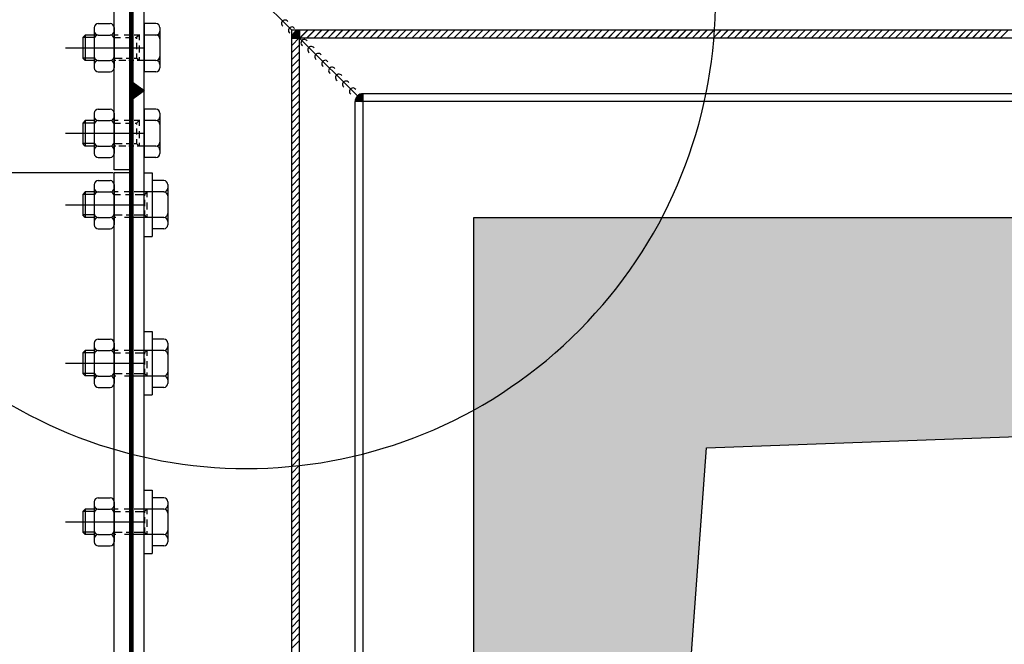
# Model space of a CAD drawing. Extents: x -672 to 590, y -425 to 416.
# Tile 15 of 31: x -232 to -170, y 131 to 171. Entities that reach past the tile are written whole.
import ezdxf

# ---------------------------------------------------------------- set-up
doc = ezdxf.new("R2010")
doc.units = 0
doc.header["$LTSCALE"] = 10
doc.header["$MEASUREMENT"] = 0
doc.linetypes.add('DASHDOT', pattern=[1, 0.5, -0.25, 0, -0.25])
doc.linetypes.add('HIDDEN2', pattern=[0.1875, 0.125, -0.0625])
doc.layers.get('0').update_dxf_attribs({"color": 4, "linetype": 'CONTINUOUS'})
doc.layers.get('DEFPOINTS').update_dxf_attribs({"linetype": 'CONTINUOUS'})
for name, color, linetype in [('KANAL', 1, 'CONTINUOUS'), ('KOSMETYKA', 7, 'CONTINUOUS'), ('OSIE', 3, 'DASHDOT'), ('WYMIARY', 7, 'CONTINUOUS')]:
    doc.layers.add(name, color=color, linetype=linetype)

# ---------------------------------------------------------------- blocks, each defined once
blk = doc.blocks.new('*X9')
at = {"color": 0}
for p, q in [((568.66, 1050.52), (569.65, 1051.51)), ((568.66, 1050.55), (569.61, 1051.51)), ((568.66, 1050.59), (569.58, 1051.5)), ((568.67, 1050.63), (569.54, 1051.5)), ((568.67, 1050.67), (569.5, 1051.49)), ((568.68, 1050.72), (569.45, 1051.49)), ((568.69, 1050.51), (569.66, 1051.48)), ((568.69, 1050.76), (569.41, 1051.48)), ((568.71, 1050.81), (569.36, 1051.46)), ((568.72, 1050.51), (569.66, 1051.45)), ((568.73, 1050.87), (569.3, 1051.44)), ((568.75, 1050.93), (569.24, 1051.42)), ((568.76, 1050.51), (569.66, 1051.41)), ((568.79, 1051), (569.17, 1051.38)), ((568.79, 1050.51), (569.66, 1051.38)), ((568.83, 1050.51), (569.66, 1051.34)), ((568.86, 1051.1), (569.07, 1051.31)), ((568.86, 1050.51), (569.66, 1051.31)), ((568.9, 1050.51), (569.66, 1051.27)), ((568.93, 1050.51), (569.66, 1051.24)), ((568.97, 1050.51), (569.66, 1051.2)), ((569, 1050.51), (569.66, 1051.16)), ((569.04, 1050.51), (569.66, 1051.13)), ((569.07, 1050.51), (569.66, 1051.09)), ((569.11, 1050.51), (569.66, 1051.06)), ((569.15, 1050.51), (569.66, 1051.02)), ((569.18, 1050.51), (569.66, 1050.99)), ((569.22, 1050.51), (569.66, 1050.95)), ((569.25, 1050.51), (569.66, 1050.92)), ((569.29, 1050.51), (569.66, 1050.88)), ((569.32, 1050.51), (569.66, 1050.85)), ((569.36, 1050.51), (569.66, 1050.81)), ((569.39, 1050.51), (569.66, 1050.78)), ((569.43, 1050.51), (569.66, 1050.74)), ((569.46, 1050.51), (569.66, 1050.7)), ((569.5, 1050.51), (569.66, 1050.67)), ((569.53, 1050.51), (569.66, 1050.63)), ((569.57, 1050.51), (569.66, 1050.6)), ((569.6, 1050.51), (569.66, 1050.56)), ((569.64, 1050.51), (569.66, 1050.53))]:
    blk.add_line(p, q, dxfattribs=at)
blk = doc.blocks.new('*X10')
at = {"color": 0}
for p, q in [((567.472, 1061.492), (567.488, 1061.508)), ((567.486, 1061.471), (567.524, 1061.508)), ((567.501, 1061.451), (567.559, 1061.508)), ((567.516, 1061.43), (567.594, 1061.508)), ((567.531, 1061.409), (567.63, 1061.508)), ((567.545, 1061.389), (567.665, 1061.508)), ((567.56, 1061.368), (567.7, 1061.508)), ((567.575, 1061.348), (567.736, 1061.508)), ((567.59, 1061.327), (567.771, 1061.508)), ((567.604, 1061.306), (567.806, 1061.508)), ((567.619, 1061.286), (567.842, 1061.508)), ((567.634, 1061.265), (567.877, 1061.508)), ((567.649, 1061.244), (567.912, 1061.508)), ((567.663, 1061.224), (567.948, 1061.508)), ((567.678, 1061.203), (567.983, 1061.508)), ((567.693, 1061.183), (568.018, 1061.508)), ((567.707, 1061.162), (568.054, 1061.508)), ((567.722, 1061.141), (568.089, 1061.508)), ((567.737, 1061.121), (568.125, 1061.508)), ((567.752, 1061.1), (568.16, 1061.508)), ((567.766, 1061.079), (568.195, 1061.508)), ((567.781, 1061.059), (568.231, 1061.508)), ((567.796, 1061.038), (568.266, 1061.508)), ((567.811, 1061.018), (568.301, 1061.508)), ((567.825, 1060.997), (568.337, 1061.508)), ((567.84, 1060.976), (568.372, 1061.508)), ((567.855, 1060.956), (568.407, 1061.508)), ((567.869, 1060.935), (568.443, 1061.508)), ((567.884, 1060.914), (568.415, 1061.445)), ((567.899, 1060.894), (568.326, 1061.321)), ((567.914, 1060.873), (568.238, 1061.197)), ((567.928, 1060.853), (568.15, 1061.074)), ((567.943, 1060.832), (568.061, 1060.95)), ((567.958, 1060.811), (567.973, 1060.826))]:
    blk.add_line(p, q, dxfattribs=at)

msp = doc.modelspace()

# ---------------------------------------------------------------- hatches: boundary and pattern name
at = {"layer": 'KANAL'}
msp.add_hatch(color=7, dxfattribs=at).paths.add_polyline_path([(-189.058119, 143.551004), (215.835239, 158.050178), (-203.744443, 158.050178), (-203.744443, -57.749964)])

# ---------------------------------------------------------------- linework, layer by layer
at = {"color": 7}
for p, q in [((-215.220837, 169.879496), (-223.349264, 178.007923)), ((-224.520837, 48.879496), (-224.520837, 175.179496)), ((-214.720837, 169.879496), (-215.220837, 169.879496)), ((-215.220837, 169.379496), (-215.220837, 169.879496)), ((-214.720837, 169.379496), (-214.720837, 169.879496)), ((225.079163, 169.879496), (-214.720837, 169.879496)), ((-214.720837, 169.379496), (-214.720837, 169.879496)), ((-214.218722, 169.879496), (-214.718722, 169.379496)), ((-214.210177, 169.879496), (-214.710177, 169.379496)), ((-213.77678, 169.879496), (-214.27678, 169.379496)), ((-213.768235, 169.879496), (-214.268235, 169.379496)), ((-213.334839, 169.879496), (-213.834839, 169.379496)), ((-213.326293, 169.879496), (-213.826293, 169.379496)), ((-212.892897, 169.879496), (-213.392897, 169.379496)), ((-212.884351, 169.879496), (-213.384351, 169.379496)), ((-212.450955, 169.879496), (-212.950955, 169.379496)), ((-212.44241, 169.879496), (-212.94241, 169.379496)), ((-215.220837, 168.912348), (-214.720837, 169.412348)), ((-215.220837, 48.879496), (-215.220837, 169.379496)), ((-214.720837, 169.379496), (-215.220837, 169.379496)), ((-215.220837, 169.379496), (-214.720837, 169.379496)), ((-215.220837, 168.470406), (-214.720837, 168.970406)), ((-214.720837, 48.879496), (-214.720837, 169.379496)), ((225.079163, 169.379496), (-214.720837, 169.379496)), ((-210.720837, 165.379496), (-214.720837, 169.379496)), ((-215.220837, 168.028464), (-214.720837, 168.528464)), ((-215.220837, 167.586523), (-214.720837, 168.086523)), ((-215.220837, 167.144581), (-214.720837, 167.644581)), ((-215.220837, 166.702639), (-214.720837, 167.202639)), ((-215.220837, 166.260697), (-214.720837, 166.760697)), ((-215.220837, 165.818756), (-214.720837, 166.318756)), ((-215.220837, 165.376814), (-214.720837, 165.876814)), ((-215.220837, 164.934872), (-214.720837, 165.434872)), ((-215.220837, 164.492931), (-214.720837, 164.992931))]:
    msp.add_line(p, q, dxfattribs=at)
at = {"color": 6, "linetype": 'Continuous'}
for p, q in [((-227.420834, 170.299496), (-226.670812, 170.299496)), ((-224.520837, 170.299496), (-224.520837, 167.259496)), ((-223.788901, 170.299496), (-224.520837, 170.299496)), ((-227.670834, 169.579496), (-228.245, 169.579496)), ((-227.670834, 170.049496), (-227.670834, 167.509496)), ((-227.42113, 169.579496), (-226.67054, 169.579496)), ((-226.420837, 170.049496), (-226.420837, 167.509496)), ((-223.788605, 169.579496), (-224.520837, 169.579496)), ((-223.538901, 170.049496), (-223.538901, 167.509496)), ((-227.670834, 167.979496), (-228.245, 167.979496)), ((-227.42113, 167.974821), (-226.67054, 167.974821)), ((-223.788605, 167.974821), (-224.520837, 167.974821)), ((-227.420834, 167.259496), (-226.670812, 167.259496)), ((-223.788901, 167.259496), (-224.520837, 167.259496)), ((-227.670834, 164.649496), (-227.670834, 162.109496)), ((-227.420834, 164.899496), (-226.670812, 164.899496)), ((-226.420837, 164.649496), (-226.420837, 162.109496)), ((-224.520837, 164.899496), (-224.520837, 161.859496)), ((-223.788901, 164.899496), (-224.520837, 164.899496)), ((-223.538901, 164.649496), (-223.538901, 162.109496)), ((-227.670834, 164.179496), (-228.245, 164.179496)), ((-227.42113, 164.179496), (-226.67054, 164.179496)), ((-223.788605, 164.179496), (-224.520837, 164.179496)), ((-227.670834, 162.579496), (-228.245, 162.579496)), ((-227.42113, 162.574821), (-226.67054, 162.574821)), ((-223.788605, 162.574821), (-224.520837, 162.574821)), ((-227.420834, 161.859496), (-226.670812, 161.859496)), ((-223.788901, 161.859496), (-224.520837, 161.859496)), ((-224.020837, 160.879496), (-224.020837, 156.879496)), ((-227.420834, 160.399496), (-226.670812, 160.399496)), ((-223.288901, 160.399496), (-224.020837, 160.399496)), ((-227.670834, 159.679496), (-228.245, 159.679496)), ((-227.670834, 160.149496), (-227.670834, 157.609496)), ((-227.42113, 159.679496), (-226.67054, 159.679496)), ((-226.420837, 160.149496), (-226.420837, 157.609496)), ((-223.288605, 159.679496), (-224.020837, 159.679496)), ((-223.038901, 160.149496), (-223.038901, 157.609496)), ((-227.670834, 158.079496), (-228.245, 158.079496)), ((-227.42113, 158.074821), (-226.67054, 158.074821)), ((-223.288605, 158.074821), (-224.020837, 158.074821)), ((-227.420834, 157.359496), (-226.670812, 157.359496)), ((-223.288901, 157.359496), (-224.020837, 157.359496)), ((-227.420834, 150.399496), (-226.670812, 150.399496)), ((-224.020837, 150.879496), (-224.020837, 146.879496)), ((-223.288901, 150.399496), (-224.020837, 150.399496)), ((-227.670834, 150.149496), (-227.670834, 147.609496)), ((-226.420837, 150.149496), (-226.420837, 147.609496)), ((-223.038901, 150.149496), (-223.038901, 147.609496)), ((-227.670834, 149.679496), (-228.245, 149.679496)), ((-227.42113, 149.679496), (-226.67054, 149.679496)), ((-223.288605, 149.679496), (-224.020837, 149.679496)), ((-227.670834, 148.079496), (-228.245, 148.079496)), ((-227.42113, 148.074821), (-226.67054, 148.074821)), ((-223.288605, 148.074821), (-224.020837, 148.074821)), ((-227.420834, 147.359496), (-226.670812, 147.359496)), ((-223.288901, 147.359496), (-224.020837, 147.359496)), ((-227.420834, 140.399496), (-226.670812, 140.399496)), ((-224.020837, 140.879496), (-224.020837, 136.879496)), ((-223.288901, 140.399496), (-224.020837, 140.399496)), ((-227.670834, 140.149496), (-227.670834, 137.609496)), ((-226.420837, 140.149496), (-226.420837, 137.609496)), ((-223.038901, 140.149496), (-223.038901, 137.609496)), ((-227.670834, 139.679496), (-228.245, 139.679496)), ((-227.42113, 139.679496), (-226.67054, 139.679496)), ((-223.288605, 139.679496), (-224.020837, 139.679496)), ((-227.670834, 138.079496), (-228.245, 138.079496)), ((-227.42113, 138.074821), (-226.67054, 138.074821)), ((-223.288605, 138.074821), (-224.020837, 138.074821)), ((-227.420834, 137.359496), (-226.670812, 137.359496)), ((-223.288901, 137.359496), (-224.020837, 137.359496))]:
    msp.add_line(p, q, dxfattribs=at)
at = {"color": 6}
for p, q in [((-228.245, 169.579496), (-228.395, 169.429496)), ((-228.244909, 169.579496), (-228.244909, 167.979496)), ((-224.851262, 169.579496), (-225.001262, 169.429496)), ((-228.395, 169.429496), (-228.395, 168.129496)), ((-228.245, 167.979496), (-228.395, 168.129496)), ((-224.851262, 167.979496), (-225.001262, 168.129496)), ((-228.245, 164.179496), (-228.395, 164.029496)), ((-228.395, 164.029496), (-228.395, 162.729496)), ((-228.244909, 164.179496), (-228.244909, 162.579496)), ((-224.851262, 164.179496), (-225.001262, 164.029496)), ((-228.245, 162.579496), (-228.395, 162.729496)), ((-224.851262, 162.579496), (-225.001262, 162.729496)), ((-228.245, 159.679496), (-228.395, 159.529496)), ((-228.244909, 159.679496), (-228.244909, 158.079496)), ((-224.351262, 159.679496), (-224.501262, 159.529496)), ((-228.395, 159.529496), (-228.395, 158.229496)), ((-228.245, 158.079496), (-228.395, 158.229496)), ((-224.351262, 158.079496), (-224.501262, 158.229496)), ((-228.245, 149.679496), (-228.395, 149.529496)), ((-228.395, 149.529496), (-228.395, 148.229496)), ((-228.244909, 149.679496), (-228.244909, 148.079496)), ((-224.351262, 149.679496), (-224.501262, 149.529496)), ((-228.245, 148.079496), (-228.395, 148.229496)), ((-224.351262, 148.079496), (-224.501262, 148.229496)), ((-228.245, 139.679496), (-228.395, 139.529496)), ((-228.395, 139.529496), (-228.395, 138.229496)), ((-228.244909, 139.679496), (-228.244909, 138.079496)), ((-224.351262, 139.679496), (-224.501262, 139.529496)), ((-228.245, 138.079496), (-228.395, 138.229496)), ((-224.351262, 138.079496), (-224.501262, 138.229496))]:
    msp.add_line(p, q, dxfattribs=at)
at = {"color": 6, "linetype": 'HIDDEN2'}
for p, q in [((-226.163408, 169.579496), (-226.420837, 169.579496)), ((-225.341462, 169.579496), (-225.790009, 169.579496)), ((-224.794281, 169.579496), (-225.167679, 169.579496)), ((-224.851171, 169.579496), (-224.851171, 169.252712)), ((-225.001262, 169.429496), (-225.001262, 169.345113)), ((-225.001262, 169.080397), (-225.001262, 168.695808)), ((-225.001262, 168.418605), (-225.001262, 168.129496)), ((-224.851171, 168.91807), (-224.851171, 168.468551)), ((-226.311358, 167.974821), (-226.420837, 167.974821)), ((-225.679634, 167.974821), (-226.116439, 167.974821)), ((-225.174724, 167.974821), (-225.487064, 167.974821)), ((-224.520837, 167.974821), (-224.975109, 167.974821)), ((-224.851171, 168.188851), (-224.851171, 167.979496)), ((-226.163408, 164.179496), (-226.420837, 164.179496)), ((-225.341462, 164.179496), (-225.790009, 164.179496)), ((-224.794281, 164.179496), (-225.167679, 164.179496)), ((-225.001262, 164.029496), (-225.001262, 163.945113)), ((-224.851171, 164.179496), (-224.851171, 163.852712)), ((-225.001262, 163.680397), (-225.001262, 163.295808)), ((-224.851171, 163.51807), (-224.851171, 163.068551)), ((-225.001262, 163.018605), (-225.001262, 162.729496)), ((-224.851171, 162.788851), (-224.851171, 162.579496)), ((-226.311358, 162.574821), (-226.420837, 162.574821)), ((-225.679634, 162.574821), (-226.116439, 162.574821)), ((-225.174724, 162.574821), (-225.487064, 162.574821)), ((-224.520837, 162.574821), (-224.975109, 162.574821)), ((-226.163408, 159.679496), (-226.420837, 159.679496)), ((-225.341462, 159.679496), (-225.790009, 159.679496)), ((-224.020837, 159.679496), (-225.167679, 159.679496)), ((-224.351171, 159.679496), (-224.351171, 159.352712)), ((-224.501262, 159.529496), (-224.501262, 159.445113)), ((-224.501262, 159.180397), (-224.501262, 158.795808)), ((-224.351171, 159.01807), (-224.351171, 158.568551)), ((-224.501262, 158.518605), (-224.501262, 158.229496)), ((-226.311358, 158.074821), (-226.420837, 158.074821)), ((-224.520837, 158.074821), (-226.116439, 158.074821)), ((-225.174724, 158.074821), (-225.487064, 158.074821)), ((-224.020837, 158.074821), (-224.475109, 158.074821)), ((-224.351171, 158.288851), (-224.351171, 158.079496)), ((-226.163408, 149.679496), (-226.420837, 149.679496)), ((-225.341462, 149.679496), (-225.790009, 149.679496)), ((-224.020837, 149.679496), (-225.167679, 149.679496)), ((-224.501262, 149.529496), (-224.501262, 149.445113)), ((-224.501262, 149.180397), (-224.501262, 148.795808)), ((-224.351171, 149.679496), (-224.351171, 149.352712)), ((-224.501262, 148.518605), (-224.501262, 148.229496)), ((-224.351171, 149.01807), (-224.351171, 148.568551)), ((-226.311358, 148.074821), (-226.420837, 148.074821)), ((-224.520837, 148.074821), (-226.116439, 148.074821)), ((-225.174724, 148.074821), (-225.487064, 148.074821)), ((-224.020837, 148.074821), (-224.475109, 148.074821)), ((-224.351171, 148.288851), (-224.351171, 148.079496)), ((-226.163408, 139.679496), (-226.420837, 139.679496)), ((-225.341462, 139.679496), (-225.790009, 139.679496)), ((-224.020837, 139.679496), (-225.167679, 139.679496)), ((-224.501262, 139.529496), (-224.501262, 139.445113)), ((-224.501262, 139.180397), (-224.501262, 138.795808)), ((-224.351171, 139.679496), (-224.351171, 139.352712)), ((-224.501262, 138.518605), (-224.501262, 138.229496)), ((-224.351171, 139.01807), (-224.351171, 138.568551)), ((-226.311358, 138.074821), (-226.420837, 138.074821)), ((-224.520837, 138.074821), (-226.116439, 138.074821)), ((-225.174724, 138.074821), (-225.487064, 138.074821)), ((-224.020837, 138.074821), (-224.475109, 138.074821)), ((-224.351171, 138.288851), (-224.351171, 138.079496))]:
    msp.add_line(p, q, dxfattribs=at)
at = {"color": 0}
for p, q in [((-212.009013, 169.879496), (-212.509013, 169.379496)), ((-212.000468, 169.879496), (-212.500468, 169.379496)), ((-211.567072, 169.879496), (-212.067072, 169.379496)), ((-211.558526, 169.879496), (-212.058526, 169.379496)), ((-211.12513, 169.879496), (-211.62513, 169.379496)), ((-211.116585, 169.879496), (-211.616585, 169.379496)), ((-210.683188, 169.879496), (-211.183188, 169.379496)), ((-210.674643, 169.879496), (-211.174643, 169.379496)), ((-210.241246, 169.879496), (-210.741246, 169.379496)), ((-210.232701, 169.879496), (-210.732701, 169.379496)), ((-209.799305, 169.879496), (-210.299305, 169.379496)), ((-209.790759, 169.879496), (-210.290759, 169.379496)), ((-209.357363, 169.879496), (-209.857363, 169.379496)), ((-209.348818, 169.879496), (-209.848818, 169.379496)), ((-208.915421, 169.879496), (-209.415421, 169.379496)), ((-208.906876, 169.879496), (-209.406876, 169.379496)), ((-208.473479, 169.879496), (-208.973479, 169.379496)), ((-208.464934, 169.879496), (-208.964934, 169.379496)), ((-208.031538, 169.879496), (-208.531538, 169.379496)), ((-208.022992, 169.879496), (-208.522992, 169.379496)), ((-207.589596, 169.879496), (-208.089596, 169.379496)), ((-207.581051, 169.879496), (-208.081051, 169.379496)), ((-207.147654, 169.879496), (-207.647654, 169.379496)), ((-207.139109, 169.879496), (-207.639109, 169.379496)), ((-206.705713, 169.879496), (-207.205713, 169.379496)), ((-206.697167, 169.879496), (-207.197167, 169.379496)), ((-206.263771, 169.879496), (-206.763771, 169.379496)), ((-206.255225, 169.879496), (-206.755225, 169.379496)), ((-205.821829, 169.879496), (-206.321829, 169.379496)), ((-205.813284, 169.879496), (-206.313284, 169.379496)), ((-205.379887, 169.879496), (-205.879887, 169.379496)), ((-205.371342, 169.879496), (-205.871342, 169.379496)), ((-204.937946, 169.879496), (-205.437946, 169.379496)), ((-204.9294, 169.879496), (-205.4294, 169.379496)), ((-204.496004, 169.879496), (-204.996004, 169.379496)), ((-204.487458, 169.879496), (-204.987458, 169.379496)), ((-204.054062, 169.879496), (-204.554062, 169.379496)), ((-204.045517, 169.879496), (-204.545517, 169.379496)), ((-203.61212, 169.879496), (-204.11212, 169.379496)), ((-203.603575, 169.879496), (-204.103575, 169.379496)), ((-203.170179, 169.879496), (-203.670179, 169.379496)), ((-203.161633, 169.879496), (-203.661633, 169.379496)), ((-202.728237, 169.879496), (-203.228237, 169.379496)), ((-202.719691, 169.879496), (-203.219691, 169.379496)), ((-202.286295, 169.879496), (-202.786295, 169.379496)), ((-202.27775, 169.879496), (-202.77775, 169.379496)), ((-201.844353, 169.879496), (-202.344353, 169.379496)), ((-201.835808, 169.879496), (-202.335808, 169.379496)), ((-201.402412, 169.879496), (-201.902412, 169.379496)), ((-201.393866, 169.879496), (-201.893866, 169.379496)), ((-200.96047, 169.879496), (-201.46047, 169.379496)), ((-200.951925, 169.879496), (-201.451925, 169.379496)), ((-200.518528, 169.879496), (-201.018528, 169.379496)), ((-200.509983, 169.879496), (-201.009983, 169.379496)), ((-200.076586, 169.879496), (-200.576586, 169.379496)), ((-200.068041, 169.879496), (-200.568041, 169.379496)), ((-199.634645, 169.879496), (-200.134645, 169.379496)), ((-199.626099, 169.879496), (-200.126099, 169.379496)), ((-199.192703, 169.879496), (-199.692703, 169.379496)), ((-199.184158, 169.879496), (-199.684158, 169.379496)), ((-198.750761, 169.879496), (-199.250761, 169.379496)), ((-198.742216, 169.879496), (-199.242216, 169.379496)), ((-198.308819, 169.879496), (-198.808819, 169.379496)), ((-198.300274, 169.879496), (-198.800274, 169.379496)), ((-197.866878, 169.879496), (-198.366878, 169.379496)), ((-197.858332, 169.879496), (-198.358332, 169.379496)), ((-197.424936, 169.879496), (-197.924936, 169.379496)), ((-197.416391, 169.879496), (-197.916391, 169.379496)), ((-196.982994, 169.879496), (-197.482994, 169.379496)), ((-196.974449, 169.879496), (-197.474449, 169.379496)), ((-196.541053, 169.879496), (-197.041053, 169.379496)), ((-196.532507, 169.879496), (-197.032507, 169.379496)), ((-196.099111, 169.879496), (-196.599111, 169.379496)), ((-196.090565, 169.879496), (-196.590565, 169.379496)), ((-195.657169, 169.879496), (-196.157169, 169.379496)), ((-195.648624, 169.879496), (-196.148624, 169.379496)), ((-195.215227, 169.879496), (-195.715227, 169.379496)), ((-195.206682, 169.879496), (-195.706682, 169.379496)), ((-194.773286, 169.879496), (-195.273286, 169.379496)), ((-194.76474, 169.879496), (-195.26474, 169.379496)), ((-194.331344, 169.879496), (-194.831344, 169.379496)), ((-194.322798, 169.879496), (-194.822798, 169.379496)), ((-193.889402, 169.879496), (-194.389402, 169.379496)), ((-193.880857, 169.879496), (-194.380857, 169.379496)), ((-193.44746, 169.879496), (-193.94746, 169.379496)), ((-193.438915, 169.879496), (-193.938915, 169.379496)), ((-193.005519, 169.879496), (-193.505519, 169.379496)), ((-192.996973, 169.879496), (-193.496973, 169.379496)), ((-192.563577, 169.879496), (-193.063577, 169.379496)), ((-192.555032, 169.879496), (-193.055032, 169.379496)), ((-192.121635, 169.879496), (-192.621635, 169.379496)), ((-192.11309, 169.879496), (-192.61309, 169.379496)), ((-191.679693, 169.879496), (-192.179693, 169.379496)), ((-191.671148, 169.879496), (-192.171148, 169.379496)), ((-191.237752, 169.879496), (-191.737752, 169.379496)), ((-191.229206, 169.879496), (-191.729206, 169.379496)), ((-190.79581, 169.879496), (-191.29581, 169.379496)), ((-190.787265, 169.879496), (-191.287265, 169.379496)), ((-190.353868, 169.879496), (-190.853868, 169.379496)), ((-190.345323, 169.879496), (-190.845323, 169.379496)), ((-189.911926, 169.879496), (-190.411926, 169.379496)), ((-189.903381, 169.879496), (-190.403381, 169.379496)), ((-189.469985, 169.879496), (-189.969985, 169.379496)), ((-189.461439, 169.879496), (-189.961439, 169.379496)), ((-189.028043, 169.879496), (-189.528043, 169.379496)), ((-189.019498, 169.879496), (-189.519498, 169.379496)), ((-188.586101, 169.879496), (-189.086101, 169.379496)), ((-188.577556, 169.879496), (-189.077556, 169.379496)), ((-188.14416, 169.879496), (-188.64416, 169.379496)), ((-188.135614, 169.879496), (-188.635614, 169.379496)), ((-187.702218, 169.879496), (-188.202218, 169.379496)), ((-187.693672, 169.879496), (-188.193672, 169.379496)), ((-187.260276, 169.879496), (-187.760276, 169.379496)), ((-187.251731, 169.879496), (-187.751731, 169.379496)), ((-186.818334, 169.879496), (-187.318334, 169.379496)), ((-186.809789, 169.879496), (-187.309789, 169.379496)), ((-186.376393, 169.879496), (-186.876393, 169.379496)), ((-186.367847, 169.879496), (-186.867847, 169.379496)), ((-185.934451, 169.879496), (-186.434451, 169.379496)), ((-185.925905, 169.879496), (-186.425905, 169.379496)), ((-185.492509, 169.879496), (-185.992509, 169.379496)), ((-185.483964, 169.879496), (-185.983964, 169.379496)), ((-185.050567, 169.879496), (-185.550567, 169.379496)), ((-185.042022, 169.879496), (-185.542022, 169.379496)), ((-184.608626, 169.879496), (-185.108626, 169.379496)), ((-184.60008, 169.879496), (-185.10008, 169.379496)), ((-184.166684, 169.879496), (-184.666684, 169.379496)), ((-184.158138, 169.879496), (-184.658138, 169.379496)), ((-183.724742, 169.879496), (-184.224742, 169.379496)), ((-183.716197, 169.879496), (-184.216197, 169.379496)), ((-183.2828, 169.879496), (-183.7828, 169.379496)), ((-183.274255, 169.879496), (-183.774255, 169.379496)), ((-182.840859, 169.879496), (-183.340859, 169.379496)), ((-182.832313, 169.879496), (-183.332313, 169.379496)), ((-182.398917, 169.879496), (-182.898917, 169.379496)), ((-182.390372, 169.879496), (-182.890372, 169.379496)), ((-181.956975, 169.879496), (-182.456975, 169.379496)), ((-181.94843, 169.879496), (-182.44843, 169.379496)), ((-181.515033, 169.879496), (-182.015033, 169.379496)), ((-181.506488, 169.879496), (-182.006488, 169.379496)), ((-181.073092, 169.879496), (-181.573092, 169.379496)), ((-181.064546, 169.879496), (-181.564546, 169.379496)), ((-180.63115, 169.879496), (-181.13115, 169.379496)), ((-180.622605, 169.879496), (-181.122605, 169.379496)), ((-180.189208, 169.879496), (-180.689208, 169.379496)), ((-180.180663, 169.879496), (-180.680663, 169.379496)), ((-179.747266, 169.879496), (-180.247266, 169.379496)), ((-179.738721, 169.879496), (-180.238721, 169.379496)), ((-179.305325, 169.879496), (-179.805325, 169.379496)), ((-179.296779, 169.879496), (-179.796779, 169.379496)), ((-178.863383, 169.879496), (-179.363383, 169.379496)), ((-178.854838, 169.879496), (-179.354838, 169.379496)), ((-178.421441, 169.879496), (-178.921441, 169.379496)), ((-178.412896, 169.879496), (-178.912896, 169.379496)), ((-177.9795, 169.879496), (-178.4795, 169.379496)), ((-177.970954, 169.879496), (-178.470954, 169.379496)), ((-177.537558, 169.879496), (-178.037558, 169.379496)), ((-177.529012, 169.879496), (-178.029012, 169.379496)), ((-177.095616, 169.879496), (-177.595616, 169.379496)), ((-177.087071, 169.879496), (-177.587071, 169.379496)), ((-176.653674, 169.879496), (-177.153674, 169.379496)), ((-176.645129, 169.879496), (-177.145129, 169.379496)), ((-176.211733, 169.879496), (-176.711733, 169.379496)), ((-176.203187, 169.879496), (-176.703187, 169.379496)), ((-175.769791, 169.879496), (-176.269791, 169.379496)), ((-175.761245, 169.879496), (-176.261245, 169.379496)), ((-175.327849, 169.879496), (-175.827849, 169.379496)), ((-175.319304, 169.879496), (-175.819304, 169.379496)), ((-174.885907, 169.879496), (-175.385907, 169.379496)), ((-174.877362, 169.879496), (-175.377362, 169.379496)), ((-174.443966, 169.879496), (-174.943966, 169.379496)), ((-174.43542, 169.879496), (-174.93542, 169.379496)), ((-174.002024, 169.879496), (-174.502024, 169.379496)), ((-173.993478, 169.879496), (-174.493478, 169.379496)), ((-173.560082, 169.879496), (-174.060082, 169.379496)), ((-173.551537, 169.879496), (-174.051537, 169.379496)), ((-173.11814, 169.879496), (-173.61814, 169.379496)), ((-173.109595, 169.879496), (-173.609595, 169.379496)), ((-172.676199, 169.879496), (-173.176199, 169.379496)), ((-172.667653, 169.879496), (-173.167653, 169.379496)), ((-172.234257, 169.879496), (-172.734257, 169.379496)), ((-172.225712, 169.879496), (-172.725712, 169.379496)), ((-171.792315, 169.879496), (-172.292315, 169.379496)), ((-171.78377, 169.879496), (-172.28377, 169.379496)), ((-171.350373, 169.879496), (-171.850373, 169.379496)), ((-171.341828, 169.879496), (-171.841828, 169.379496)), ((-170.908432, 169.879496), (-171.408432, 169.379496)), ((-170.899886, 169.879496), (-171.399886, 169.379496)), ((-170.46649, 169.879496), (-170.96649, 169.379496)), ((-170.457945, 169.879496), (-170.957945, 169.379496)), ((-170.024548, 169.879496), (-170.524548, 169.379496)), ((-215.220837, 164.050989), (-214.720837, 164.550989)), ((-215.220837, 163.609047), (-214.720837, 164.109047)), ((-215.220837, 163.167105), (-214.720837, 163.667105)), ((-215.220837, 162.725164), (-214.720837, 163.225164)), ((-215.220837, 162.283222), (-214.720837, 162.783222)), ((-215.220837, 161.84128), (-214.720837, 162.34128)), ((-215.220837, 161.399338), (-214.720837, 161.899338)), ((-215.220837, 160.957397), (-214.720837, 161.457397)), ((-215.220837, 160.515455), (-214.720837, 161.015455)), ((-215.220837, 160.073513), (-214.720837, 160.573513)), ((-215.220837, 160.073513), (-214.720837, 160.573513)), ((-215.220837, 159.631571), (-214.720837, 160.131571)), ((-215.220837, 159.18963), (-214.720837, 159.68963)), ((-215.220837, 158.747688), (-214.720837, 159.247688)), ((-215.220837, 158.305746), (-214.720837, 158.805746)), ((-215.220837, 157.863804), (-214.720837, 158.363804)), ((-215.220837, 157.421863), (-214.720837, 157.921863)), ((-215.220837, 156.979921), (-214.720837, 157.479921)), ((-215.220837, 156.537979), (-214.720837, 157.037979)), ((-215.220837, 156.096037), (-214.720837, 156.596037)), ((-215.220837, 155.654096), (-214.720837, 156.154096)), ((-215.220837, 155.212154), (-214.720837, 155.712154)), ((-215.220837, 154.770212), (-214.720837, 155.270212)), ((-215.220837, 154.328271), (-214.720837, 154.828271)), ((-215.220837, 153.886329), (-214.720837, 154.386329)), ((-215.220837, 153.444387), (-214.720837, 153.944387)), ((-215.220837, 153.002445), (-214.720837, 153.502445)), ((-215.220837, 152.560504), (-214.720837, 153.060504)), ((-215.220837, 152.118562), (-214.720837, 152.618562)), ((-215.220837, 151.67662), (-214.720837, 152.17662)), ((-215.220837, 151.234678), (-214.720837, 151.734678)), ((-215.220837, 150.792737), (-214.720837, 151.292737)), ((-215.220837, 150.350795), (-214.720837, 150.850795)), ((-215.220837, 149.908853), (-214.720837, 150.408853)), ((-215.220837, 149.466911), (-214.720837, 149.966911)), ((-215.220837, 149.02497), (-214.720837, 149.52497)), ((-215.220837, 148.583028), (-214.720837, 149.083028)), ((-215.220837, 148.141086), (-214.720837, 148.641086)), ((-215.220837, 147.699144), (-214.720837, 148.199144)), ((-215.220837, 147.257203), (-214.720837, 147.757203)), ((-215.220837, 146.815261), (-214.720837, 147.315261)), ((-215.220837, 146.373319), (-214.720837, 146.873319)), ((-215.220837, 145.931378), (-214.720837, 146.431378)), ((-215.220837, 145.489436), (-214.720837, 145.989436)), ((-215.220837, 145.047494), (-214.720837, 145.547494)), ((-215.220837, 144.605552), (-214.720837, 145.105552)), ((-215.220837, 144.163611), (-214.720837, 144.663611)), ((-215.220837, 143.721669), (-214.720837, 144.221669)), ((-215.220837, 143.279727), (-214.720837, 143.779727)), ((-215.220837, 142.837785), (-214.720837, 143.337785)), ((-215.220837, 142.395844), (-214.720837, 142.895844)), ((-215.220837, 141.953902), (-214.720837, 142.453902)), ((-215.220837, 141.51196), (-214.720837, 142.01196)), ((-215.220837, 141.070018), (-214.720837, 141.570018)), ((-215.220837, 140.628077), (-214.720837, 141.128077)), ((-215.220837, 140.186135), (-214.720837, 140.686135)), ((-215.220837, 139.744193), (-214.720837, 140.244193)), ((-215.220837, 139.302251), (-214.720837, 139.802251)), ((-215.220837, 138.86031), (-214.720837, 139.36031)), ((-215.220837, 138.418368), (-214.720837, 138.918368)), ((-215.220837, 137.976426), (-214.720837, 138.476426)), ((-215.220837, 137.534484), (-214.720837, 138.034484)), ((-215.220837, 137.092543), (-214.720837, 137.592543)), ((-215.220837, 136.650601), (-214.720837, 137.150601)), ((-215.220837, 136.208659), (-214.720837, 136.708659)), ((-215.220837, 135.766718), (-214.720837, 136.266718)), ((-215.220837, 135.324776), (-214.720837, 135.824776)), ((-215.220837, 134.882834), (-214.720837, 135.382834)), ((-215.220837, 134.440892), (-214.720837, 134.940892)), ((-215.220837, 133.998951), (-214.720837, 134.498951)), ((-215.220837, 133.557009), (-214.720837, 134.057009)), ((-215.220837, 133.115067), (-214.720837, 133.615067)), ((-215.220837, 132.673125), (-214.720837, 133.173125)), ((-215.220837, 132.231184), (-214.720837, 132.731184)), ((-215.220837, 131.789242), (-214.720837, 132.289242)), ((-215.220837, 131.3473), (-214.720837, 131.8473)), ((-215.220837, 130.905358), (-214.720837, 131.405358))]:
    msp.add_line(p, q, dxfattribs=at)
at = {"color": 7, "linetype": 'Continuous'}
for p, q in [((-227.670834, 169.429496), (-228.395091, 169.429496)), ((-227.670834, 168.129496), (-228.395091, 168.129496)), ((-227.670834, 164.029496), (-228.395091, 164.029496)), ((-227.670834, 162.729496), (-228.395091, 162.729496)), ((-227.670834, 159.529496), (-228.395091, 159.529496)), ((-227.670834, 158.229496), (-228.395091, 158.229496)), ((-227.670834, 149.529496), (-228.395091, 149.529496)), ((-227.670834, 148.229496), (-228.395091, 148.229496)), ((-227.670834, 139.529496), (-228.395091, 139.529496)), ((-227.670834, 138.229496), (-228.395091, 138.229496))]:
    msp.add_line(p, q, dxfattribs=at)
at = {"color": 7, "linetype": 'HIDDEN2'}
for p, q in [((-226.420837, 169.429496), (-226.029548, 169.429496)), ((-225.707815, 169.429496), (-225.278055, 169.429496)), ((-225.097227, 169.429496), (-225.001262, 169.429496)), ((-226.420837, 168.129496), (-225.923869, 168.129496)), ((-225.65615, 168.129496), (-225.353204, 168.129496)), ((-225.167679, 168.129496), (-225.001262, 168.129496)), ((-226.420837, 164.029496), (-226.029548, 164.029496)), ((-225.707815, 164.029496), (-225.278055, 164.029496)), ((-225.097227, 164.029496), (-225.001262, 164.029496)), ((-226.420837, 162.729496), (-225.923869, 162.729496)), ((-225.65615, 162.729496), (-225.353204, 162.729496)), ((-225.167679, 162.729496), (-225.001262, 162.729496)), ((-226.420837, 159.529496), (-226.029548, 159.529496)), ((-225.707815, 159.529496), (-225.278055, 159.529496)), ((-225.097227, 159.529496), (-224.501262, 159.529496)), ((-226.420837, 158.229496), (-225.923869, 158.229496)), ((-225.65615, 158.229496), (-225.353204, 158.229496)), ((-225.167679, 158.229496), (-224.501262, 158.229496)), ((-226.420837, 149.529496), (-226.029548, 149.529496)), ((-225.707815, 149.529496), (-225.278055, 149.529496)), ((-225.097227, 149.529496), (-224.501262, 149.529496)), ((-226.420837, 148.229496), (-225.923869, 148.229496)), ((-225.65615, 148.229496), (-225.353204, 148.229496)), ((-225.167679, 148.229496), (-224.501262, 148.229496)), ((-226.420837, 139.529496), (-226.029548, 139.529496)), ((-225.707815, 139.529496), (-225.278055, 139.529496)), ((-225.097227, 139.529496), (-224.501262, 139.529496)), ((-226.420837, 138.229496), (-225.923869, 138.229496)), ((-225.65615, 138.229496), (-225.353204, 138.229496)), ((-225.167679, 138.229496), (-224.501262, 138.229496))]:
    msp.add_line(p, q, dxfattribs=at)
at = {"color": 4, "linetype": 'ByBlock'}
msp.add_line((-226.483337, 160.879496), (-241.076837, 160.879496), dxfattribs=at)
at = {"color": 6, "linetype": 'Continuous'}
for centre, start, end in [((-227.420834, 170.049496), 90, 180), ((-226.670837, 170.049496), 360, 90), ((-223.788901, 170.049496), 360, 90), ((-227.420834, 169.829496), 180, 270), ((-227.420834, 169.329497), 90, 180), ((-226.670837, 169.829496), 270, 360), ((-226.670837, 169.329497), 360, 90), ((-223.788901, 169.829496), 270, 360), ((-223.788901, 169.329497), 360, 90), ((-227.420834, 168.224821), 180, 270), ((-227.420834, 167.724822), 90, 180), ((-226.670837, 168.224821), 270, 360), ((-226.670837, 167.724822), 360, 90), ((-223.788901, 168.224821), 270, 360), ((-223.788901, 167.724822), 360, 90), ((-227.420834, 167.509496), 180, 270), ((-226.670837, 167.509496), 270, 0), ((-223.788901, 167.509496), 270, 360), ((-227.420834, 164.649496), 90, 180), ((-226.670837, 164.649496), 360, 90), ((-223.788901, 164.649496), 360, 90), ((-227.420834, 164.429496), 180, 270), ((-227.420834, 163.929497), 90, 180), ((-226.670837, 164.429496), 270, 360), ((-226.670837, 163.929497), 360, 90), ((-223.788901, 164.429496), 270, 360), ((-223.788901, 163.929497), 360, 90), ((-227.420834, 162.824821), 180, 270), ((-226.670837, 162.824821), 270, 360), ((-223.788901, 162.824821), 270, 360), ((-227.420834, 162.324822), 90, 180), ((-227.420834, 162.109496), 180, 270), ((-226.670837, 162.324822), 360, 90), ((-226.670837, 162.109496), 270, 0), ((-223.788901, 162.324822), 360, 90), ((-223.788901, 162.109496), 270, 360), ((-227.420834, 160.149496), 90, 180), ((-226.670837, 160.149496), 360, 90), ((-223.288901, 160.149496), 360, 90), ((-227.420834, 159.929496), 180, 270), ((-227.420834, 159.429497), 90, 180), ((-226.670837, 159.929496), 270, 360), ((-226.670837, 159.429497), 360, 90), ((-223.288901, 159.929496), 270, 360), ((-223.288901, 159.429497), 360, 90), ((-227.420834, 158.324821), 180, 270), ((-227.420834, 157.824822), 90, 180), ((-226.670837, 158.324821), 270, 360), ((-226.670837, 157.824822), 360, 90), ((-223.288901, 158.324821), 270, 360), ((-223.288901, 157.824822), 360, 90), ((-227.420834, 157.609496), 180, 270), ((-226.670837, 157.609496), 270, 0), ((-223.288901, 157.609496), 270, 360), ((-227.420834, 150.149496), 90, 180), ((-226.670837, 150.149496), 360, 90), ((-223.288901, 150.149496), 360, 90), ((-227.420834, 149.929496), 180, 270), ((-226.670837, 149.929496), 270, 360), ((-223.288901, 149.929496), 270, 360), ((-227.420834, 149.429497), 90, 180), ((-226.670837, 149.429497), 360, 90), ((-223.288901, 149.429497), 360, 90), ((-227.420834, 148.324821), 180, 270), ((-227.420834, 147.824822), 90, 180), ((-226.670837, 148.324821), 270, 360), ((-226.670837, 147.824822), 360, 90), ((-223.288901, 148.324821), 270, 360), ((-223.288901, 147.824822), 360, 90), ((-227.420834, 147.609496), 180, 270), ((-226.670837, 147.609496), 270, 0), ((-223.288901, 147.609496), 270, 360), ((-227.420834, 140.149496), 90, 180), ((-226.670837, 140.149496), 360, 90), ((-223.288901, 140.149496), 360, 90), ((-227.420834, 139.929496), 180, 270), ((-226.670837, 139.929496), 270, 360), ((-223.288901, 139.929496), 270, 360), ((-227.420834, 139.429497), 90, 180), ((-226.670837, 139.429497), 360, 90), ((-223.288901, 139.429497), 360, 90), ((-227.420834, 138.324821), 180, 270), ((-227.420834, 137.824822), 90, 180), ((-226.670837, 138.324821), 270, 360), ((-226.670837, 137.824822), 360, 90), ((-223.288901, 138.324821), 270, 360), ((-223.288901, 137.824822), 360, 90), ((-227.420834, 137.609496), 180, 270), ((-226.670837, 137.609496), 270, 0), ((-223.288901, 137.609496), 270, 360)]:
    msp.add_arc(centre, 0.25, start, end, dxfattribs=at)
at = {"color": 7}
for centre, radius, start, end in [((-215.64817, 170.306829), 0.217995, 35.62670863, 234.37329137), ((-215.211602, 169.870261), 0.217995, 35.62670863, 234.37329137), ((-214.720837, 169.379496), 0.5, 90, 180), ((-214.418852, 169.077511), 0.217995, 35.62670863, 234.37329137), ((-213.982284, 168.640943), 0.217995, 35.62670863, 234.37329137), ((-213.545717, 168.204376), 0.217995, 35.62670863, 234.37329137), ((-213.109149, 167.767808), 0.217995, 35.62670863, 234.37329137), ((-212.672581, 167.33124), 0.217995, 35.62670863, 234.37329137)]:
    msp.add_arc(centre, radius, start, end, dxfattribs=at)
at = {"layer": 'DEFPOINTS', "color": 0, "linetype": 'ByBlock'}
msp.add_point((-226.420837, 160.879496), dxfattribs=at)
at = {"layer": 'KANAL'}
for p, q in [((-226.420837, 161.079496), (-226.420837, 175.179496)), ((-225.420837, 48.879496), (-225.420837, 175.179496)), ((-225.220837, 48.879496), (-225.220837, 175.179496)), ((-210.720837, 165.379496), (-210.720837, 165.879496)), ((-211.220837, 48.879496), (-211.220837, 165.379496)), ((-210.720837, 48.879496), (-210.720837, 165.379496)), ((-225.420837, 161.079496), (-226.420837, 161.079496)), ((-225.420837, 160.879496), (-226.420837, 160.879496)), ((-226.420837, 48.879496), (-226.420837, 160.879496))]:
    msp.add_line(p, q, dxfattribs=at)
at = {"layer": 'KANAL', "color": 4, "const_width": 0.2}
msp.add_lwpolyline([(-225.320837, 48.879496), (-225.320837, 175.179496, -0.414213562), (-220.520837, 179.979496), (5.179163, 179.979496)], format="xyb", dxfattribs=at)
at = {"layer": 'KOSMETYKA'}
for p, q in [((-225.220837, 166.579496), (-224.520837, 166.079496)), ((-225.220837, 165.579496), (-225.220837, 166.579496)), ((-225.220837, 165.579496), (-224.520837, 166.079496)), ((215.835239, 158.050178), (-203.744443, 158.050178)), ((-203.744443, 158.050178), (-203.744443, -57.749964)), ((-189.058119, 143.551004), (215.835239, 158.050178)), ((-203.744443, -57.749964), (-189.058119, 143.551004))]:
    msp.add_line(p, q, dxfattribs=at)
at = {"layer": 'KOSMETYKA', "color": 4}
msp.add_arc((-218.039478, 171.788818), 29.54745, 142.18218828, 122.82155269, dxfattribs=at)
at = {"layer": 'OSIE'}
for p, q in [((-229.496792, 168.779496), (-222.138223, 168.779496)), ((-229.496792, 163.379496), (-222.138223, 163.379496)), ((-229.496792, 158.879496), (-222.138223, 158.879496)), ((-229.496792, 148.879496), (-222.138223, 148.879496)), ((-229.496792, 138.879496), (-222.138223, 138.879496))]:
    msp.add_line(p, q, dxfattribs=at)
at = {"layer": 'OSIE', "color": 1, "linetype": 'Continuous'}
for p, q in [((5.179163, 165.879496), (-210.720837, 165.879496)), ((-210.720837, 165.379496), (-211.220837, 165.379496)), ((5.179163, 165.379496), (-210.720837, 165.379496))]:
    msp.add_line(p, q, dxfattribs=at)
at = {"layer": 'OSIE', "color": 6}
for p, q in [((-224.520837, 160.879496), (-224.020837, 160.879496)), ((-224.520837, 156.879496), (-224.020837, 156.879496)), ((-224.520837, 150.879496), (-224.020837, 150.879496)), ((-224.520837, 146.879496), (-224.020837, 146.879496)), ((-224.520837, 140.879496), (-224.020837, 140.879496)), ((-224.520837, 136.879496), (-224.020837, 136.879496))]:
    msp.add_line(p, q, dxfattribs=at)
at = {"layer": 'WYMIARY'}
for centre in [(-212.236013, 166.894672), (-211.799446, 166.458105), (-211.362878, 166.021537)]:
    msp.add_arc(centre, 0.217995, 35.62670863, 234.37329137, dxfattribs=at)
at = {"layer": 'WYMIARY', "color": 7}
msp.add_arc((-210.720837, 165.379496), 0.5, 90, 180, dxfattribs=at)

# ---------------------------------------------------------------- block references
at = {"color": 7, "xscale": 0.5, "yscale": 0.5, "zscale": 0.5}
msp.add_blockref('*X9', (-499.541014, -355.874664), dxfattribs=at)
at = {"layer": 'KOSMETYKA', "rotation": 90}
msp.add_blockref('*X10', (836.297315, -401.880522), dxfattribs=at)
at = {"layer": 'WYMIARY', "color": 7, "xscale": 0.5, "yscale": 0.5, "zscale": 0.5}
msp.add_blockref('*X9', (-495.541014, -359.874664), dxfattribs=at)

doc.saveas('drawing.dxf')
